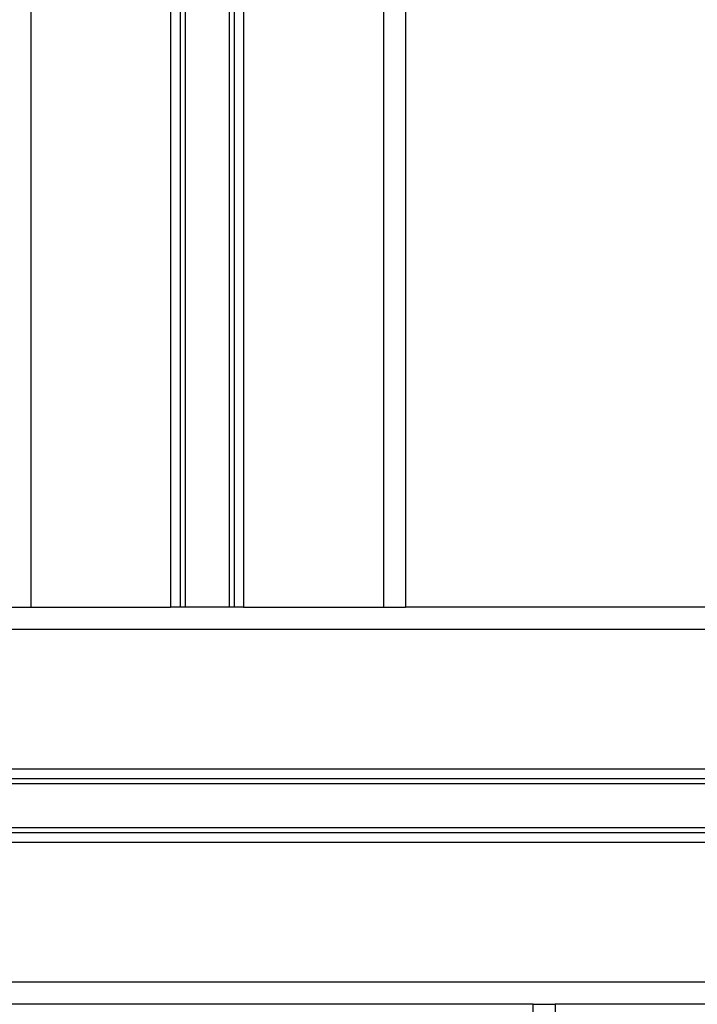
# Model space of a CAD drawing. Header units: millimetres. Extents: x 0 to 420, y 0 to 299.
# Tile 63 of 72: x 321 to 333, y 160 to 177. Entities that reach past the tile are written whole.
import ezdxf

# ---------------------------------------------------------------- set-up
doc = ezdxf.new("R2010")
doc.units = ezdxf.units.MM
doc.layers.add('QUOTE', color=174, linetype='Continuous')
doc.styles.add('SLDTEXTSTYLE3', font='TXT', dxfattribs={"width": 0.75})
doc.dimstyles.new('SLDDIMSTYLE0', dxfattribs={"dimtxt": 3, "dimasz": 3, "dimexe": 0, "dimexo": 0.0625, "dimgap": 0.75, "dimtad": 1, "dimlfac": 6.46054, "dimrnd": 1e-09, "dimzin": 12, "dimdsep": 46, "dimtxsty": 'SLDTEXTSTYLE3', "dimsah": 1, "dimcen": 0.09, "dimadec": 0, "dimazin": 3, "dimtfac": 1, "dimtdec": 3, "dimtofl": 0, "dimtmove": 0, "dimatfit": 3, "dimfxl": 0, "dimfrac": 2, "dimtolj": 1, "dimtzin": 12, "dimarcsym": 0})

# ---------------------------------------------------------------- blocks, each defined once
blk = doc.blocks.new('_D_2')
at = {"layer": 'QUOTE'}
for p, q in [((329.026, 282.482), (367.044, 282.482)), ((365.044, 141.766), (365.044, 282.482)), ((348.307, 141.766), (367.044, 141.766))]:
    blk.add_line(p, q, dxfattribs=at)
for points in [[(365.044, 282.482), (364.544, 279.482), (365.544, 279.482)], [(365.044, 141.766), (365.544, 144.766), (364.544, 144.766)]]:
    blk.add_solid(points, dxfattribs=at)
at = {"layer": 'QUOTE', "insert": (361.176, 207.137), "char_height": 3, "attachment_point": 1, "rotation": 90, "style": 'SLDTEXTSTYLE3'}
blk.add_mtext('909,1', dxfattribs=at)

msp = doc.modelspace()

# ---------------------------------------------------------------- linework, layer by layer
at = {"color": 7, "linetype": 'Continuous', "lineweight": 25}
for p, q in [((321.2994, 266.0594), (321.2994, 166.9964)), ((323.7527, 266.0594), (323.7527, 166.9964)), ((325.0374, 266.0594), (325.0374, 166.9964)), ((327.4908, 266.0594), (327.4908, 166.9964)), ((327.8778, 266.0594), (327.8778, 166.9964)), ((323.9205, 265.982), (323.9205, 166.9964)), ((324.0094, 265.982), (324.0094, 166.9964)), ((324.7808, 265.982), (324.7808, 166.9964)), ((324.8697, 265.982), (324.8697, 166.9964)), ((320.9124, 166.9964), (321.2994, 166.9964)), ((321.2994, 166.9964), (323.7527, 166.9964)), ((325.0374, 166.9964), (323.7527, 166.9964)), ((325.0374, 166.9964), (327.4908, 166.9964)), ((327.4908, 166.9964), (327.8778, 166.9964)), ((344.0529, 166.9964), (327.8778, 166.9964)), ((344.0529, 166.6095), (275.9471, 166.6095)), ((344.0529, 164.1561), (275.9471, 164.1561)), ((336.0427, 163.9883), (283.9573, 163.9883)), ((336.0316, 163.8995), (283.9684, 163.8995)), ((336.0316, 163.1281), (283.9684, 163.1281)), ((336.0427, 163.0392), (283.9573, 163.0392)), ((344.0529, 162.8714), (275.9471, 162.8714)), ((344.0529, 160.418), (275.9471, 160.418)), ((330.1222, 160.0311), (289.8778, 160.0311)), ((330.1222, 158.1737), (330.1222, 160.0311)), ((330.1222, 160.0311), (330.5091, 160.0311)), ((330.5091, 160.0311), (330.5091, 158.1737)), ((343.6659, 160.0311), (330.5091, 160.0311))]:
    msp.add_line(p, q, dxfattribs=at)

# ---------------------------------------------------------------- dimensions: what is measured, and where the dimension line sits
at = {"layer": 'QUOTE'}
dim = msp.add_linear_dim(base=(365.0436, 282.4821), p1=(346.3068, 141.7664), p2=(327.0264, 282.4821), angle=90, dimstyle='SLDDIMSTYLE0', dxfattribs=at)
dim.commit()
dim.dimension.update_dxf_attribs({"geometry": '_D_2', "text_midpoint": (365.0436, 212.1242), "dimtype": 160})

doc.saveas('drawing.dxf')
